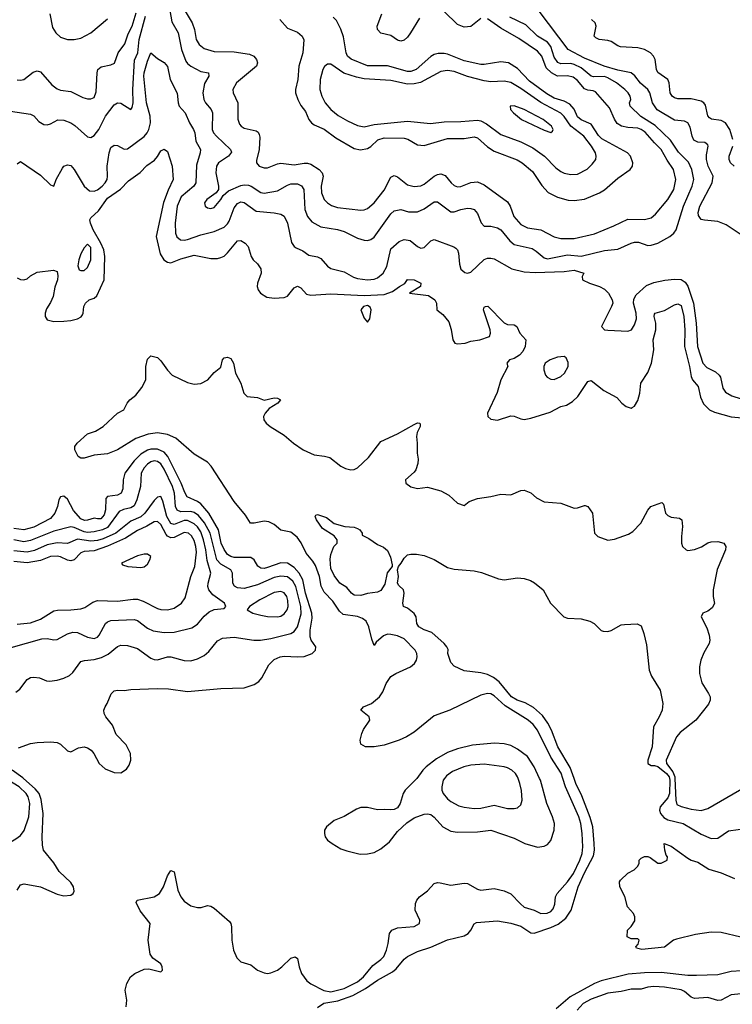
# Model space of a CAD drawing. Header units: inches. Extents: x 501365 to 657855, y 482276 to 547543.
# Tile 129 of 256: x 550204 to 554477, y 498646 to 504549. Entities that reach past the tile are written whole.
import ezdxf

# ---------------------------------------------------------------- set-up
doc = ezdxf.new("R2010")
doc.units = ezdxf.units.IN
doc.header["$MEASUREMENT"] = 0
doc.layers.add('A5459', color=7, linetype='Continuous')
doc.layers.add('A5550', color=7, linetype='Continuous')

msp = doc.modelspace()

# ---------------------------------------------------------------- linework, layer by layer
at = {"layer": 'A5459', "color": 5}
for points, elevation in [([(550000, 499488.8), (550006.9, 499493.1), (550030.8, 499550), (550047.3, 499570), (550131.6, 499608.4), (550182.1, 499637.9), (550210, 499658.5), (550231.4, 499688.6), (550258.4, 499770), (550265.3, 499850), (550255.5, 499890), (550243.1, 499910), (550200.8, 499950), (550130, 499993.5), (550112.5, 500000)], 1940), ([(550189.8, 499330.2), (550210, 499363), (550231.8, 499368.2), (550330, 499350.2), (550430, 499305.5), (550470, 499297.3), (550510, 499299.5), (550525.1, 499310), (550530, 499324.7), (550526, 499350), (550510, 499377.2), (550441.9, 499441.9), (550410, 499494.6), (550347.9, 499570), (550340.2, 499600.2), (550338.5, 499650), (550345.9, 499790), (550333.3, 499873.3), (550320.3, 499910), (550298.1, 499938.1), (550227.1, 500000)], 1920), ([(550842.7, 498630), (550846.6, 498670), (550836, 498730), (550846, 498770), (550869.2, 498810), (550894, 498830), (550950, 498857.1), (550978.4, 498858.4), (551050, 498840.7), (551061.2, 498850), (551059.5, 498870), (551050, 498889), (551002.7, 498922.7), (550986.5, 498946.5), (550974.7, 499030), (550987.3, 499130), (550927.4, 499207.4), (550903.3, 499256.7), (550908.7, 499270), (551010, 499290.2), (551042, 499310), (551066.4, 499350), (551090, 499417.3), (551110, 499447.3), (551130, 499441), (551153.1, 499330), (551170, 499290.6), (551190, 499263.8), (551230, 499237.3), (551270, 499226.8), (551292.7, 499227.3), (551330, 499238.8), (551350, 499234.8), (551370, 499222.8), (551462.5, 499142.5), (551470, 499131.3), (551474.4, 499110), (551476.5, 499030), (551486.5, 498970), (551505.7, 498925.7), (551530, 498900.3), (551590, 498883.1), (551630.2, 498850.2), (551670, 498834), (551690, 498831.7), (551710, 498834.6), (551750, 498851.7), (551776.3, 498870), (551830, 498923.6), (551856, 498930), (551870, 498920.7), (551879.8, 498870), (551894.3, 498830), (551926.9, 498786.9), (551949.7, 498769.7), (552028.7, 498728.7), (552070, 498720.9), (552150, 498740.9), (552230, 498781.2), (552265.7, 498810), (552321.2, 498878.8), (552370, 498914.5), (552386.9, 498933.1), (552404.1, 498970), (552414.5, 499010), (552421, 499070), (552436.2, 499090), (552470, 499105.2), (552570, 499112), (552600.7, 499130), (552604.2, 499150), (552575.8, 499210), (552578, 499250), (552586, 499270), (552601.6, 499290), (552650, 499325.7), (552690, 499370.3), (552710, 499376), (552725.4, 499374.6), (552790, 499360.7), (552870, 499372.9), (552890, 499371.1), (552950, 499336.9), (552970, 499331.2), (553050, 499340.6), (553110, 499326.4), (553150, 499309.1), (553207.5, 499247.5), (553230, 499229.4), (553290, 499210.2), (553330, 499190.2), (553368, 499192), (553390, 499202.2), (553402.5, 499217.5), (553413, 499247), (553417.4, 499290), (553426.6, 499310), (553490, 499380.4), (553525.7, 499430), (553563.8, 499510), (553576, 499550), (553581.2, 499590), (553577.3, 499670), (553569.6, 499730), (553557.1, 499770), (553476.9, 499950), (553461.5, 500000)], 1880), ([(551990, 498627.6), (552027.6, 498652.4), (552112.9, 498667.1), (552201, 498699), (552278.4, 498741.6), (552350, 498791.6), (552438.8, 498841.2), (552461.4, 498858.6), (552510, 498916.9), (552530, 498932.3), (552590, 498962.3), (552670, 498989.4), (552770, 499033.6), (552870, 499056.3), (552893.5, 499070), (552909.8, 499090), (552930, 499128.4), (552944, 499136), (553070, 499146.3), (553150, 499132.1), (553210, 499114.3), (553270, 499074.4), (553290, 499071.9), (553390, 499106.2), (553433.9, 499126.1), (553478.2, 499161.8), (553511.5, 499210), (553553.4, 499350), (553590, 499433.5), (553644.1, 499535.9), (553651.4, 499570), (553649.9, 499610.1), (553640.3, 499710), (553625.7, 499765.7), (553575, 499895), (553539.2, 499970), (553528.5, 500000)], 1860), ([(552584.9, 500000), (552582.8, 499997.2), (552516.2, 499930), (552503.5, 499910), (552484.9, 499850), (552470, 499824), (552450, 499813.7), (552430, 499811.1), (552394.5, 499814.5), (552350, 499811.2), (552290, 499826.9), (552250, 499825.9), (552223.3, 499816.7), (552150, 499772.5), (552090, 499747.3), (552044, 499710), (552032.7, 499690), (552031.5, 499670), (552036.9, 499650), (552050.4, 499630), (552078.4, 499610), (552130, 499578.5), (552165.4, 499565.4), (552245.6, 499545.6), (552290, 499548.3), (552330, 499555.7), (552370, 499577.6), (552420.8, 499619.2), (552470, 499682), (552525.4, 499734.6), (552570, 499763.5), (552630, 499786.4), (552650, 499788.6), (552670, 499783.2), (552690, 499768.1), (552740.7, 499710), (552790, 499684.1), (552830, 499678.8), (552950, 499680.8), (553030.1, 499690.1), (553170, 499642), (553232.7, 499610), (553310, 499588.6), (553350, 499594), (553370, 499604.7), (553390, 499627.4), (553409.9, 499690), (553410.4, 499730), (553399.3, 499770), (553364.8, 499850), (553326.4, 499990), (553321.7, 500000)], 1920), ([(552751.8, 500000), (552744.5, 499990), (552735, 499950), (552736.2, 499930), (552744.2, 499910), (552770, 499878.6), (552790, 499862.2), (552836.7, 499836.7), (552870, 499827), (552930, 499820.5), (552970, 499822.7), (553050, 499839.4), (553130, 499820.7), (553170, 499819.6), (553190, 499824.6), (553210, 499842), (553216.8, 499870), (553212.6, 499927.4), (553203.7, 499970), (553193.3, 500000)], 1940), ([(554100.1, 500000), (554102, 499990), (554099.8, 499910), (554090, 499884.2), (554044.7, 499830), (554040.5, 499810), (554046.6, 499790), (554065.7, 499765.7), (554090, 499751.1), (554183.2, 499730), (554290, 499665.9), (554350, 499640.2), (554390, 499641.8), (554454, 499686), (554570, 499702.2), (554598.5, 499721.5), (554650, 499788.4), (554696.1, 499823.9), (554724.9, 499855.1), (554738, 499882), (554750, 499978), (554759.5, 500000)], 1860), ([(554133.6, 500000), (554138.5, 499870), (554144.9, 499844.9), (554170, 499831.8), (554230, 499816.8), (554290, 499808.7), (554330, 499819.8), (554520.4, 499930), (554597.4, 499962.6), (554619.3, 499980.7), (554635.2, 500000)], 1880), ([(554527.9, 499047.9), (554410, 499076.2), (554350, 499078.4), (554256.4, 499063.6), (554142.8, 499037.2), (554124.9, 499030), (554070, 498989.4), (553934, 498974), (553903.1, 498983.1), (553898, 498990), (553913.2, 499006.8), (553918, 499030), (553914.6, 499034.6), (553910, 499038), (553870, 499038), (553846, 499050), (553848, 499090), (553870, 499112), (553892.9, 499147.1), (553893.2, 499170), (553884, 499190), (553849.3, 499230), (553832, 499292), (553802, 499350), (553800.4, 499379.6), (553806, 499390), (553850, 499432), (553888.4, 499451.6), (553908.4, 499471.6), (553918, 499490), (553918, 499510), (553930, 499522), (553950, 499532), (553970, 499532), (553985.4, 499525.4), (554030, 499491.3), (554050, 499492), (554086, 499510), (554088, 499530), (554080.1, 499540.1), (554071.8, 499570), (554069.3, 499610.7), (554110, 499594.9), (554210, 499521.7), (554230, 499510.3), (554270, 499497.6), (554336.5, 499456.5), (554410, 499434), (554490, 499400.9)], 1840), ([(554870, 498586), (554775.4, 498755.4), (554738.2, 498798.2), (554690, 498829.4), (554650, 498841.7), (554610, 498847.1), (554532.4, 498847.6), (554470, 498843.1), (554390, 498822.5), (554261.7, 498818.3), (554210, 498819.3), (554050, 498837.5), (553950, 498835.6), (553853.7, 498826.3), (553690, 498787.3), (553650, 498771.3), (553505, 498690), (553420.7, 498619.3)], 1860), ([(554531, 498709), (554470, 498702.1), (554410, 498670.6), (554390, 498668.1), (554330, 498686.4), (554250, 498680.1), (554230, 498689.9), (554190, 498723), (554170, 498732), (554070, 498749.6), (554006.3, 498753.7), (553970.4, 498749.6), (553930, 498735.9), (553870, 498737.8), (553810, 498723.5), (553730, 498712.1), (553630, 498676.7), (553583.1, 498650), (553546.2, 498610)], 1880)]:
    msp.add_lwpolyline(points, dxfattribs=dict(at, elevation=elevation))
at = {"layer": 'A5550', "color": 5}
for points, elevation in [([(551095.9, 504650), (551115.8, 504535.8), (551155, 504470), (551174, 504370), (551201.2, 504301.2), (551210, 504286.5), (551230, 504270.2), (551290, 504237.3), (551336, 504230), (551339.3, 504210), (551313.4, 504166.6), (551302.9, 504110), (551309, 504071), (551317.7, 504050), (551352.4, 504010), (551361.1, 503990), (551357.9, 503890), (551365.9, 503870), (551383.7, 503850), (551469.3, 503770), (551473.9, 503753.9), (551456.9, 503730), (551396.6, 503690), (551384.3, 503670), (551380.1, 503630), (551396.5, 503550), (551395.8, 503530), (551383.1, 503510), (551326.5, 503470), (551313.4, 503450), (551316.4, 503430), (551330, 503420.3), (551350, 503416.5), (551370, 503423.2), (551409.7, 503470), (551425.1, 503494.9), (551456.6, 503523.4), (551530, 503553.9), (551550, 503558.9), (551576.3, 503556.3), (551592.9, 503550), (551650, 503512.5), (551670, 503508.5), (551750, 503522.5), (551810, 503557.8), (551830, 503564.8), (551870, 503564.1), (551893.5, 503553.5), (551908.4, 503530), (551915, 503410), (551930, 503369), (551956.9, 503336.9), (552010, 503307.9), (552110.9, 503290.9), (552150, 503278.4), (552230, 503238.3), (552270, 503226.5), (552290, 503225.6), (552310, 503230.9), (552330, 503245.2), (552430, 503385.2), (552450, 503402.2), (552490, 503410.3), (552536.5, 503396.5), (552590, 503396), (552630, 503414), (552690, 503457.8), (552710, 503457.6), (552790, 503396.5), (552810, 503396.5), (552850, 503410.9), (552890, 503418), (552910, 503417.8), (552930, 503411.4), (552950, 503386), (552971, 503331), (552990, 503311.7), (553030, 503310.2), (553070, 503300.2), (553090, 503289.2), (553143.1, 503223.1), (553170, 503201.7), (553276.5, 503176.5), (553301.7, 503161.7), (553350, 503120.7), (553370, 503115.8), (553490, 503138.3), (553570, 503132.1), (553710, 503165.7), (553790, 503172.9), (553870, 503210.1), (553890, 503215.3), (553914.5, 503214.5), (553970, 503196.1), (553990, 503196.8), (554030.8, 503209.2), (554102.7, 503250), (554126.2, 503270), (554140.4, 503290), (554184.9, 503430), (554237.4, 503550), (554245.6, 503590), (554234.6, 503650), (554213.9, 503693.9), (554154.2, 503754.2), (554107.3, 503827.3), (554014.7, 503914.7), (553928.5, 503968.5), (553863.8, 504030), (553861.7, 504050), (553868.4, 504070), (553864.6, 504090), (553853.4, 504110), (553833.7, 504130), (553781.9, 504170), (553730, 504200.8), (553710, 504207.9), (553645.4, 504205.4), (553630, 504210.9), (553570, 504261.1), (553530, 504281.2), (553510, 504285.4), (553450, 504284.4), (553431.8, 504291.8), (553410, 504324.5), (553388.3, 504388.3), (553370, 504413.2), (553310, 504451), (553238.5, 504518.5), (553143.4, 504563.4)], 1960), ([(550110, 504007.2), (550270, 503982.6), (550290, 503972.4), (550319.4, 503939.4), (550350, 503919.6), (550370, 503918.3), (550390, 503924.2), (550432.1, 503947.9), (550470, 503947.5), (550510, 503930.9), (550534.7, 503914.7), (550610, 503846.7), (550630, 503843.2), (550650, 503854), (550679, 503890), (550719.3, 503970), (550770, 504039), (550790, 504050.2), (550810, 504047.7), (550870, 504010.5), (550877.8, 504022.2), (550884.1, 504050), (550882.5, 504130), (550893.1, 504306.9), (550912, 504350), (550919.8, 504430), (550958.4, 504570)], 1960), ([(550190, 504189.1), (550210, 504186.5), (550230, 504190.3), (550285.5, 504234.5), (550310, 504243.2), (550330, 504235.5), (550397.5, 504157.5), (550430, 504134.1), (550450, 504127), (550510, 504118.3), (550582.5, 504082.5), (550610, 504074.3), (550630, 504074), (550650, 504082.7), (550663.7, 504116.3), (550668.1, 504230), (550672.7, 504250), (550693.4, 504266.6), (550750, 504277.7), (550772.7, 504287.3), (550794.9, 504350), (550835.2, 504404.8), (550855.7, 504464.3), (550879.1, 504510), (550903.1, 504590)], 1980), ([(550384.3, 504584.3), (550401.1, 504501.1), (550420.9, 504470), (550450, 504443.8), (550490, 504429.4), (550530.1, 504430.1), (550570, 504439), (550630, 504470.1), (550730, 504554.8)], 2020), ([(551190.1, 504610), (551238, 504530), (551251.8, 504490), (551263.3, 504430), (551280.2, 504400.2), (551310, 504377.1), (551370, 504358.6), (551490, 504356.3), (551583, 504343), (551608.8, 504330), (551624.7, 504310), (551631.1, 504290), (551625.2, 504270), (551504.4, 504170), (551481.7, 504130), (551484.9, 504110), (551512.7, 504050), (551511.9, 503951.9), (551522.4, 503922.4), (551531.8, 503910), (551550, 503898.2), (551621.9, 503881.9), (551633.9, 503873.9), (551640.7, 503860.7), (551644.2, 503844.2), (551640.2, 503770), (551624, 503704), (551624.2, 503690), (551640.5, 503670), (551670, 503661.5), (551690, 503661.5), (551750, 503685.4), (551770, 503688.6), (551850, 503678.3), (551910, 503688.4), (551930, 503688.9), (551950, 503683.3), (552000.6, 503650), (552017.5, 503630), (552023.3, 503610), (552013, 503550), (552013.7, 503510), (552029.3, 503470), (552049.1, 503450), (552074.2, 503434.2), (552110, 503423), (552250, 503406.9), (552270, 503408.1), (552290, 503417.2), (552330, 503451.9), (552390, 503526.7), (552430, 503605.2), (552450, 503615.8), (552470, 503607.8), (552530, 503558.9), (552570, 503548.3), (552610, 503553.5), (552630, 503563.5), (552690, 503610.7), (552710, 503621), (552730, 503624.6), (552755.7, 503615.7), (552792.1, 503570), (552810, 503555.5), (552830, 503547.8), (552850, 503549.4), (552910, 503572.4), (552950, 503576.3), (552990, 503559.4), (553130, 503457.8), (553145, 503430), (553166.4, 503370), (553210, 503320.2), (553250, 503301.9), (553330, 503288.5), (553410, 503247.5), (553450, 503236.2), (553530, 503238.1), (553650, 503265.9), (553767.6, 503312.4), (553850, 503353), (553950, 503350.9), (553990, 503361.6), (554016.7, 503383.3), (554089.9, 503470), (554126, 503530), (554139, 503590), (554125.2, 503650), (554086.8, 503706.8), (554051, 503771), (554009.9, 503809.9), (553955.4, 503875.4), (553931.1, 503891.1), (553910, 503897.6), (553850, 503902), (553812.8, 503910), (553786.9, 503926.9), (553770, 503953.3), (553739.9, 504019.9), (553656.7, 504116.7), (553643, 504123), (553610, 504126.2), (553590, 504134.8), (553550, 504185.3), (553523.8, 504203.8), (553490, 504212.2), (553430, 504210.6), (553392.2, 504230), (553360.6, 504260.6), (553334.6, 504330), (553310, 504359.5), (553196.4, 504436.4), (553090, 504498.4), (553010, 504553.9)], 1980), ([(552601.3, 504558.7), (552548.2, 504470), (552530, 504444.5), (552510, 504426.5), (552490, 504420.2), (552470, 504425.4), (552430, 504453.6), (552368.8, 504468.8), (552350, 504489.6), (552347.6, 504510), (552375.5, 504584.5)], 1980), ([(552970, 504555.7), (552910, 504508.6), (552870, 504503.8), (552830, 504520.9), (552750, 504597.3)], 1980), ([(554590, 503219.1), (554439.5, 503319.5), (554390, 503339.6), (554310, 503346.4), (554290, 503352), (554274.3, 503374.3), (554273.1, 503393.1), (554281.6, 503430), (554356.5, 503570), (554362.9, 503610), (554332.7, 503670), (554322.2, 503710), (554321.9, 503738.1), (554333.1, 503790), (554330, 503799.3), (554312.9, 503812.9), (554270, 503815), (554246.7, 503826.7), (554235.6, 503850), (554223.6, 503903.6), (554210, 503930.9), (554190, 503940.7), (554130, 503946.7), (554027.5, 504007.5), (553998.3, 504050), (553982.1, 504110), (553971.4, 504130), (553927.5, 504167.5), (553893, 504213), (553870.4, 504230.4), (553790, 504246.5), (553708.5, 504270), (553590, 504318.4), (553493.6, 504370), (553319.4, 504599.4)], 1940), ([(551765, 504550), (551810, 504498), (551870, 504474.9), (551898.2, 504450), (551907.4, 504427.4), (551901.6, 504350), (551878, 504270), (551872.5, 504190), (551858.4, 504130), (551857.8, 504110), (551871.2, 504071.2), (551890, 504034.4), (551917.7, 503997.7), (551938.8, 503950), (551954.4, 503930), (551970, 503918.6), (552030, 503892.7), (552100.6, 503840.6), (552210, 503776.8), (552248, 503768), (552290, 503777), (552310, 503788.8), (552351.3, 503828.7), (552390, 503841.5), (552510, 503838.9), (552532.3, 503832.3), (552590, 503799.2), (552630, 503793.9), (552770, 503837.5), (552870, 503835.7), (552930, 503845.7), (552950, 503840.1), (553010, 503787.3), (553050, 503761.2), (553188.1, 503708.1), (553218, 503690), (553278.9, 503638.9), (553334.2, 503554.2), (553372.3, 503512.3), (553430, 503485.5), (553493, 503467), (553530, 503464.8), (553590, 503472.7), (553680.4, 503510), (553710.6, 503529.4), (553790, 503599.7), (553865.4, 503650), (553878.8, 503670), (553880.7, 503690), (553866, 503730), (553847.9, 503750), (553695.3, 503835.3), (553675.6, 503855.6), (553630, 503923.1), (553570, 503947.9), (553550, 503967), (553530, 504012.5), (553502.5, 504042.5), (553470, 504060.5), (553410, 504078.9), (553364.9, 504104.9), (553261.1, 504181.1), (553190, 504255.8), (553134.8, 504290), (553090, 504297.1), (552990, 504279.4), (552970, 504279.7), (552870, 504302.8), (552770, 504341.3), (552750, 504346), (552714, 504346), (552690, 504339.3), (552670, 504327.5), (552581.4, 504250), (552550, 504237.8), (552530, 504237.8), (552410, 504273.1), (552290, 504272.7), (552192, 504312), (552169.9, 504330), (552161.7, 504350), (552145.5, 504445.5), (552130, 504491.6), (552104.9, 504544.9), (552084.8, 504564.8)], 2020), ([(554480.2, 503830), (554463.2, 503890), (554437, 503930), (554410, 503945.2), (554352.3, 503952.3), (554339.9, 503959.9), (554330, 503972), (554316, 504036), (554306.2, 504050), (554290, 504060.2), (554230, 504074.1), (554150, 504074.7), (554130, 504079.8), (554116.4, 504090), (554104.7, 504110), (554098.4, 504170), (554090.7, 504190), (554031.6, 504231.6), (554022.7, 504250), (554014.6, 504310), (554005.5, 504330), (553987.4, 504350), (553950, 504369.9), (553910, 504380.6), (553806.3, 504386.3), (553790, 504391.2), (553750, 504418.9), (553730, 504425.1), (553678, 504430), (553659.6, 504439.6), (553649.5, 504450), (553660.9, 504510), (553655.1, 504530), (553633.2, 504550)], 1920), ([(550190, 503684), (550210, 503698), (550330, 503617.6), (550390, 503558), (550410, 503551), (550424, 503590), (550460.5, 503659.5), (550470, 503670.4), (550490, 503679.5), (550510, 503674.4), (550530, 503650.4), (550591.3, 503551.3), (550623.5, 503523.5), (550650, 503520.4), (550670, 503529.1), (550698.1, 503550), (550717.8, 503570), (550728.4, 503590), (550731.8, 503610), (550729.4, 503670), (550739.9, 503750), (550750, 503782), (550770, 503796.5), (550790, 503793.8), (550830, 503773.6), (550850, 503775.2), (550950, 503847.8), (550969.2, 503870.8), (550978.4, 503890), (550987.8, 503930), (550987.6, 503970), (550964.1, 504050), (550949.2, 504210), (550950.4, 504230), (550970, 504299.3), (550990, 504350.8), (551030, 504317), (551070, 504291.8), (551090, 504267.3), (551106.7, 504190), (551148.5, 504108.5), (551154.3, 504050), (551160.9, 504030), (551195.9, 503990), (551222.1, 503930), (551247, 503890), (551254.2, 503870), (551261.2, 503821.2), (551288.4, 503770), (551287, 503750), (551263.9, 503676.1), (551261, 503570), (551249.1, 503550), (551172.2, 503487.8), (551148.1, 503430), (551136.6, 503330), (551138, 503270), (551146.6, 503246.6), (551169, 503229), (551190, 503226.8), (551210, 503230.6), (551290, 503258.5), (551370, 503279), (551430, 503304.8), (551450, 503324.3), (551459.4, 503340.6), (551490, 503420.2), (551510, 503447.8), (551530, 503456.1), (551550, 503453.2), (551621.3, 503401.3), (551731, 503391), (551770, 503382.7), (551790, 503370.3), (551811, 503330), (551833.5, 503213.5), (551849.3, 503189.3), (551861.4, 503181.4), (551902.2, 503162.2), (551937.3, 503137.3), (551990, 503126.8), (552010, 503116.6), (552050.7, 503070.7), (552070, 503057.7), (552150, 503037.8), (552206.2, 503006.2), (552230, 502997.6), (552290, 502989.6), (552330, 502993), (552350, 503000.4), (552383.4, 503030), (552404.8, 503070), (552430, 503176), (552480, 503220), (552510, 503230.2), (552545.9, 503225.9), (552590, 503189), (552610, 503179), (552630, 503183.6), (552670, 503223.1), (552690, 503230.2), (552807.3, 503187.3), (552819, 503179), (552828.5, 503168.5), (552835.2, 503150), (552842.3, 503082.3), (552850, 503053), (552873.2, 503033.2), (552890, 503030.2), (552910, 503036.2), (552990, 503111), (553010, 503119.3), (553030, 503120.2), (553050, 503115.5), (553155.6, 503055.6), (553230, 503037.1), (553294.2, 503034.2), (553470, 503039.4), (553530, 503046.7), (553587.3, 503030), (553576, 503010), (553578, 502990), (553621, 502970), (553681, 502950), (553710, 502933.4), (553734, 502910), (553757.3, 502870), (553760.7, 502850), (553752.7, 502830), (553692.7, 502710), (553710, 502690.5), (553730, 502687.6), (553850, 502682.4), (553872, 502690), (553890, 502718.8), (553903.5, 502756.5), (553901, 502790), (553884.5, 502850), (553886.1, 502873.9), (553901.3, 502898.7), (553963.7, 502956.3), (554006.1, 502973.9), (554072.7, 502987.3), (554130, 502994.2), (554170, 502991), (554195.2, 502975.2), (554210.7, 502950.7), (554243.6, 502850), (554260.6, 502730), (554269.4, 502590), (554301.1, 502490), (554323.6, 502463.6), (554376.9, 502436.9), (554398.7, 502418.7), (554406.5, 502406.5), (554420, 502340), (554436.4, 502316.4), (554473.5, 502293.5), (554530, 502276.1)], 1940), ([(550190, 503000.4), (550210, 502990.4), (550230, 502988.4), (550250, 502994.9), (550270, 503013), (550310, 503035.5), (550408, 503048), (550430, 503039.1), (550433.5, 503013.5), (550430.1, 502990.1), (550415.4, 502944.6), (550405, 502890), (550390, 502853.8), (550364.8, 502815.2), (550356.3, 502790), (550356.1, 502770), (550370, 502750.2), (550410, 502740.1), (550470, 502741.7), (550510, 502744.8), (550550, 502755.6), (550572.5, 502767.5), (550580.4, 502779.6), (550585.7, 502790), (550589.4, 502830), (550598.3, 502850), (550620.4, 502870), (550650, 502878.7), (550666.9, 502893.1), (550709.9, 502990), (550714.8, 503130), (550708.8, 503170), (550691.7, 503210), (550644.6, 503290), (550628.2, 503330), (550625.3, 503350), (550630, 503361.6), (550676.1, 503403.9), (550730, 503478.8), (550807.9, 503532.1), (550856.9, 503583.1), (550927.3, 503632.7), (550965.7, 503674.3), (551012.9, 503707.1), (551031.6, 503728.4), (551050, 503762.6), (551070, 503773.1), (551090, 503759.3), (551118.9, 503670), (551124.5, 503590), (551093.9, 503526.1), (551067.2, 503452.8), (551023.4, 503250), (551045.8, 503145.8), (551067.8, 503110), (551090, 503095), (551110, 503091.3), (551170, 503115.2), (551250, 503136.6), (551350, 503117.8), (551390, 503117.8), (551410, 503122.3), (551430, 503132.1), (551450, 503151.1), (551510, 503224), (551530, 503224.9), (551556.4, 503210), (551574.4, 503190), (551591.8, 503130), (551604.9, 503110), (551630, 503086), (551650, 503054.4), (551651.6, 503030), (551630.2, 502970), (551628.8, 502950), (551634.2, 502930), (551648.7, 502908.7), (551686, 502886), (551730, 502880.4), (551790, 502882.8), (551810, 502892.4), (551850, 502940.5), (551870, 502950.9), (551890, 502941.3), (551924.3, 502904.3), (551950, 502896.8), (552070, 502905.6), (552270, 502894.8), (552390, 502901.1), (552440.7, 502919.3), (552481.2, 502950), (552512.7, 502967.3), (552530, 502990.4), (552570, 502988.5), (552610.6, 502970), (552607.3, 502950), (552542, 502910), (552655.4, 502895.4), (552694.4, 502870), (552703.8, 502850), (552706, 502810), (552741.4, 502781.4), (552776.7, 502736.7), (552791.5, 502691.5), (552802.3, 502630), (552812.7, 502610), (552830, 502605.9), (552875.1, 502610), (552910, 502621.5), (552964, 502630), (553020.9, 502650), (553027.6, 502670), (553024.4, 502690), (552985.7, 502810), (552990, 502826), (552998, 502830), (553011, 502831), (553110, 502732.2), (553130, 502722.3), (553170, 502719.7), (553184.6, 502710), (553204.2, 502670), (553238.5, 502630), (553235.8, 502590), (553220.3, 502559.7), (553201.3, 502538.7), (553170, 502517.3), (553141, 502510), (553126, 502490), (553130.4, 502470), (553089.5, 502390.5), (553067.1, 502312.9), (553010.3, 502190), (553010.4, 502170), (553030, 502153.7), (553070, 502148.5), (553150, 502174.6), (553170, 502172.5), (553210, 502155.3), (553230, 502152.5), (553270, 502160.1), (553384.2, 502195.8), (553449.4, 502230), (553482.5, 502237.5), (553519.4, 502260.6), (553550.9, 502289.1), (553610, 502379.5), (553630, 502384.9), (553706, 502326), (553784.9, 502284.9), (553815.8, 502250), (553840.5, 502230), (553870, 502220.3), (553876.8, 502223.2), (553890, 502232.7), (553910, 502266.4), (553923.1, 502310), (553929, 502370), (553970, 502433.6), (553992.2, 502490), (554007, 502570), (554002.1, 502630), (554019.6, 502690), (554017.9, 502730), (554007.9, 502770), (554010, 502782.8), (554015.1, 502790), (554070, 502804.9), (554130, 502840.3), (554150, 502844.9), (554170, 502835.5), (554186, 502770), (554193.1, 502690), (554190.6, 502590), (554221.5, 502470), (554230.1, 502410.1), (554238.9, 502390), (554271.9, 502350), (554286.2, 502286.2), (554305.3, 502245.3), (554340.2, 502210), (554370, 502195.9), (554470, 502168.5), (554578.1, 502158.1)], 1920), ([(554487.8, 503670), (554466.6, 503690), (554457.7, 503710), (554458.3, 503730), (554480.7, 503790)], 1920), ([(553461.5, 500000), (553451.7, 500031.7), (553390, 500126.8), (553308.8, 500288.8), (553282.9, 500322.9), (553252.9, 500350), (553115.1, 500435.1), (553050, 500495.7), (553030, 500507.2), (553010, 500509.9), (552970, 500499.5), (552782.7, 500410), (552690, 500376.2), (552570, 500278.5), (552524.2, 500250), (552480.4, 500230), (552390, 500199.2), (552329.7, 500189.7), (552278, 500190), (552250, 500205.2), (552246, 500230), (552255.6, 500270), (552265.9, 500294.1), (552303.6, 500350), (552300.7, 500370), (552249, 500410), (552265.1, 500430), (552314.5, 500450), (552362, 500490), (552380.8, 500519.2), (552401.3, 500570), (552429.1, 500610.9), (552459.5, 500630), (552547.6, 500670), (552572.1, 500690), (552583.1, 500710), (552587.6, 500730), (552585, 500750), (552575.4, 500770), (552510, 500836.7), (552470, 500855.3), (552430, 500863.8), (552410, 500865.2), (552385.3, 500854.7), (552342.5, 500817.5), (552330, 500797), (552315.6, 500835.6), (552298.6, 500910), (552282.2, 500942.2), (552259.3, 500959.3), (552230, 500971.5), (552143.5, 500983.5), (552122.3, 501002.3), (552082.1, 501062.1), (552030, 501116.1), (552012.2, 501152.2), (552001.8, 501210), (551977.6, 501277.6), (551962.5, 501302.5), (551922.7, 501350), (551891.8, 501411.8), (551867.6, 501447.6), (551830, 501477.3), (551770, 501487.8), (551730, 501522.8), (551697.8, 501537.8), (551670, 501542), (551609.8, 501529.8), (551588.2, 501530), (551557.6, 501577.6), (551490, 501659.8), (551351.5, 501871.5), (551330, 501897.2), (551250, 501945), (551140.5, 502040.5), (551090, 502062.3), (551030, 502072.1), (550975.6, 502064.4), (550901.2, 502038.8), (550790, 501970.7), (550730, 501945.3), (550650, 501937.6), (550590, 501919.5), (550570, 501919.3), (550554, 501930), (550534, 501970), (550535.1, 501990), (550548, 502010), (550610, 502065.5), (550658.8, 502081.2), (550704.5, 502110), (550790, 502190.4), (550829.5, 502210.5), (550849.6, 502250), (550865.6, 502270), (550901.5, 502298.5), (550936.9, 502343.1), (550959.9, 502390), (550961.1, 502470), (550970, 502513.4), (550990, 502534.4), (551030, 502524.6), (551050, 502504), (551090, 502447.1), (551118, 502418), (551210, 502372.9), (551250, 502363.5), (551290, 502368.1), (551331.9, 502390), (551370, 502433.7), (551410, 502464.9), (551420.7, 502510), (551430, 502522), (551450, 502526), (551470, 502517.1), (551486, 502490), (551499.2, 502430), (551531.3, 502370), (551547.7, 502310), (551568.8, 502290), (551630, 502283.2), (551670, 502267.2), (551730, 502281.5), (551750, 502279.5), (551767.7, 502270), (551752.4, 502250), (551701.1, 502218.9), (551676.6, 502190), (551666.8, 502170), (551667.5, 502150), (551681.7, 502130), (551706.2, 502110), (551790, 502058.4), (551845.4, 502010), (551904.7, 501970), (551970, 501939.9), (552032.7, 501932.7), (552063.6, 501923.6), (552130, 501871.6), (552158, 501858), (552190, 501851.2), (552210, 501853), (552230, 501861.6), (552295.8, 501924.2), (552370, 502020.3), (552470, 502066.7), (552570, 502122.6), (552590, 502131.4), (552602, 502130), (552606.4, 502126.4), (552606, 502110), (552586.9, 502073.1), (552583.9, 502050), (552588.4, 502010), (552587.4, 501950), (552593.9, 501913.9), (552591.5, 501888.5), (552579.3, 501850), (552570, 501835.4), (552517, 501790), (552520.4, 501770), (552550, 501748.9), (552590, 501738.9), (552650, 501747.2), (552730, 501724.9), (552777.8, 501697.8), (552830, 501650.7), (552870, 501636), (552898.6, 501661.4), (552950, 501678.7), (553030, 501690.4), (553090, 501704.9), (553150, 501700.4), (553210, 501726.4), (553230, 501728.4), (553270, 501712.4), (553303, 501683), (553350, 501658.7), (553450, 501650.4), (553530, 501620.4), (553550, 501621.6), (553590, 501637.3), (553595.9, 501635.9), (553610, 501630.8), (553638, 501590), (553650.5, 501470), (553670, 501450.5), (553730, 501428.4), (553770, 501435.3), (553854.6, 501465.4), (553880, 501480), (553928.5, 501530), (553970, 501608), (553989.6, 501630), (554054.4, 501654.4), (554065.4, 501645.4), (554076, 501590), (554090, 501576), (554110, 501567.3), (554159.8, 501559.8), (554174.8, 501550), (554179.3, 501510), (554171.7, 501450), (554172, 501410), (554178.4, 501390), (554200.7, 501370), (554210, 501365.7), (554250, 501371.8), (554291.9, 501388.1), (554330, 501411.8), (554350, 501418.7), (554390, 501420.4), (554426, 501410), (554439.1, 501390), (554437.1, 501370), (554387.3, 501252.7), (554361.5, 501130), (554361.5, 501090), (554370, 501048.7), (554356.7, 501023.3), (554330, 501002.9), (554301, 500990), (554290.6, 500970), (554323.8, 500903.8), (554339.4, 500859.4), (554343.2, 500830), (554337.6, 500810), (554306.4, 500753.6), (554288.4, 500710), (554280.9, 500670), (554281.5, 500630), (554293.7, 500573.7), (554335, 500510), (554343.5, 500490), (554344.2, 500470), (554333.7, 500446.3), (554258.2, 500350), (554165, 500275), (554143, 500250), (554080.1, 500110), (554083.3, 500090), (554120.1, 500040.1), (554133.2, 500010), (554133.6, 500000)], 1880), ([(550196.9, 500183.1), (550270, 500210.4), (550310, 500216.3), (550390, 500219.3), (550430, 500214.9), (550450, 500204.9), (550490, 500165.5), (550510, 500160.5), (550557.3, 500182.7), (550590, 500188.9), (550610, 500184.2), (550632.2, 500170), (550649.2, 500149.2), (550681.5, 500090), (550717.1, 500057.1), (550770, 500034.8), (550810, 500034.7), (550844.1, 500055.9), (550860, 500080), (550869.9, 500110), (550869.1, 500150), (550841.9, 500201.9), (550782.8, 500262.8), (550760.4, 500320.4), (550720.9, 500370), (550711, 500390), (550709.8, 500410), (550716.3, 500430), (550729.8, 500450.2), (550752.9, 500507.1), (550770, 500525.3), (550790, 500530.2), (550830, 500526.7), (550870, 500532.4), (551030, 500538.8), (551096.8, 500536.8), (551210, 500520.9), (551410, 500540.3), (551550, 500543.7), (551610, 500563.6), (551639, 500581), (551656.7, 500603.3), (551698.3, 500681.7), (551730, 500714.2), (551766.6, 500730), (551790, 500733.4), (551870.7, 500729.3), (551910, 500732.1), (551958.4, 500750), (551978.9, 500770), (551979.2, 500790), (551951.3, 500830), (551945.4, 500850), (551945.5, 500890), (551958.7, 500961.3), (551956.2, 500990), (551917.4, 501110), (551902.6, 501190), (551880.4, 501230), (551850, 501263.8), (551810, 501291.1), (551770, 501292.8), (551690, 501264.7), (551670, 501259.3), (551650, 501259.9), (551631.9, 501271.9), (551610, 501310.6), (551590, 501325.6), (551490, 501325.7), (551470, 501330.7), (551450, 501343.6), (551430, 501372.2), (551413.3, 501410), (551397.4, 501490), (551337.5, 501590), (551290, 501646.9), (551270, 501660.8), (551208.9, 501688.9), (551193.7, 501713.7), (551172.2, 501770), (551093, 501930), (551070, 501955.6), (551030, 501975), (550990, 501974.1), (550970, 501967.9), (550930, 501943.5), (550890, 501904.5), (550834.3, 501830), (550824.2, 501790), (550823.6, 501736.4), (550812.4, 501710), (550790, 501698.2), (550730, 501691.1), (550721, 501679), (550719.8, 501610), (550710, 501580.6), (550690, 501557.4), (550670, 501555.9), (550650, 501561.2), (550610, 501547.8), (550592.9, 501547.1), (550570, 501556.4), (550526, 501606), (550490, 501673.7), (550470, 501693.2), (550450, 501688.7), (550439.8, 501670), (550430.9, 501630), (550415.1, 501590), (550390, 501559), (550290, 501506.7), (550230, 501489.9), (550170, 501498.4)], 1920), ([(550181.8, 500518.2), (550205, 500535), (550250, 500592.4), (550270, 500604.4), (550290, 500608.2), (550323.8, 500603.8), (550366, 500586), (550383.8, 500583.8), (550428.4, 500588.4), (550470, 500600.7), (550502, 500618), (550523.9, 500636.1), (550570, 500700.8), (550592.2, 500707.8), (550650, 500712.7), (550694.1, 500725.9), (550734.9, 500745.1), (550790, 500790.2), (550810, 500799.7), (550850, 500797.7), (550910, 500779), (550990, 500721.8), (551010, 500713), (551030, 500711.1), (551090, 500729.4), (551110, 500729.4), (551190, 500707.8), (551230, 500706), (551270, 500716.9), (551310, 500736.5), (551339.3, 500760.7), (551390, 500824.4), (551419.5, 500840.5), (551490, 500846.2), (551608.5, 500828.5), (551648.6, 500828.6), (551710, 500838.4), (551830, 500868.8), (551850, 500881.7), (551870, 500909.2), (551892.5, 500987.5), (551889.9, 501030), (551860.6, 501150), (551842.9, 501182.9), (551810, 501208.4), (551770, 501213.5), (551730, 501205.1), (551630, 501160.9), (551550, 501138.7), (551510, 501142.1), (551492.9, 501152.9), (551482.6, 501170), (551480.9, 501230), (551469.8, 501250), (551410, 501285), (551387, 501310), (551346.7, 501470), (551312.6, 501532.6), (551276.9, 501576.9), (551250, 501595.2), (551230, 501599.8), (551170, 501599.4), (551147.7, 501607.7), (551138.6, 501630), (551133.1, 501710), (551121.1, 501750), (551070, 501854.3), (551050, 501886), (551030, 501900.7), (551010, 501904.2), (550990, 501897.5), (550970, 501883.7), (550950, 501861.6), (550932.1, 501830), (550929.6, 501750), (550907.3, 501670), (550890, 501635.4), (550870, 501623), (550826.8, 501613.2), (550800.5, 501599.5), (550730, 501504.4), (550701.8, 501490), (550650, 501477.9), (550610, 501474.8), (550590, 501479.2), (550530, 501505.2), (550510, 501509), (550410, 501483.4), (550270, 501426.5), (550230, 501418.3), (550170, 501431.5)], 1940), ([(550154.2, 500785.8), (550336.6, 500836.6), (550370, 500838.6), (550410, 500831.1), (550430, 500832.3), (550490, 500867.3), (550523.5, 500876.5), (550550, 500874.6), (550610, 500847.8), (550650, 500839.7), (550670, 500847.1), (550680.5, 500859.5), (550718.8, 500930), (550730, 500939.7), (550750, 500946.6), (550890, 500953.9), (550910, 500947.6), (550970, 500900.2), (551005.2, 500885.2), (551070, 500875.1), (551130, 500876.3), (551237.3, 500902.7), (551270, 500924.7), (551310, 500973.6), (551340.3, 500999.7), (551370, 501013.8), (551430, 501019.3), (551440.7, 501030), (551433.1, 501050), (551361.7, 501101.7), (551337.9, 501130), (551333, 501150), (551335.3, 501170), (551350.4, 501230), (551327.7, 501307.7), (551321.3, 501370), (551307.4, 501430), (551290, 501478.6), (551270, 501508.2), (551250, 501527.3), (551210, 501546.8), (551190, 501546.4), (551130, 501521.8), (551110, 501528.5), (551085.8, 501570), (551063.1, 501663.1), (551050, 501691.3), (551030, 501686.9), (551010, 501666.4), (550954.4, 501590), (550931, 501569), (550870, 501542.5), (550780.1, 501470), (550704, 501436), (550670, 501426.3), (550630, 501422.2), (550550, 501434.4), (550490, 501409.5), (550430, 501411.9), (550370, 501401), (550292.6, 501367.4), (550250, 501356.1), (550170, 501365.5)], 1960), ([(550190, 500925.5), (550270, 500932.1), (550330, 500954.4), (550410, 501004), (550431.1, 501008.9), (550510, 501010.1), (550570, 501016.8), (550594.1, 501025.9), (550642.1, 501057.9), (550670, 501066.3), (550790, 501062.7), (550884.5, 501075.5), (550910, 501074.7), (550943.7, 501063.7), (551030, 501019), (551050, 501013.1), (551090, 501010.9), (551130, 501021), (551174.8, 501050), (551196.3, 501083.7), (551231.2, 501210), (551255, 501270), (551264.3, 501355.7), (551261.1, 501390), (551250, 501427), (551234, 501454), (551215.6, 501470), (551190, 501475.4), (551130, 501444), (551110, 501441.8), (551090, 501453.6), (551083, 501463), (551050, 501523), (551030, 501539.6), (551010, 501538.9), (550967.3, 501512.7), (550910, 501486.2), (550838.8, 501441.2), (550730, 501393.1), (550650, 501365.2), (550590, 501361.1), (550570, 501352.7), (550530, 501311.1), (550510, 501304.5), (550490, 501307.8), (550450, 501329), (550430, 501332.8), (550390, 501329.9), (550330, 501307.4), (550250, 501292.7), (550170, 501300.6)], 1980), ([(553528.5, 500000), (553505.2, 500065.2), (553430.5, 500190), (553392.5, 500290), (553371.9, 500331.9), (553338.2, 500378.2), (553285.1, 500425.1), (553234.4, 500454.4), (553186.4, 500470), (553153.6, 500490), (553079.1, 500579.1), (553046, 500606), (553010, 500623.7), (552970, 500633.1), (552870, 500644.5), (552810, 500673.2), (552790, 500695.3), (552771.8, 500750), (552772.8, 500772.8), (552766, 500790), (552749.7, 500810), (552675.2, 500875.2), (552630, 500891.3), (552598.3, 500910), (552585, 500930), (552581, 500970), (552569, 500989), (552530, 501021.6), (552506, 501030), (552500.7, 501050), (552509.7, 501110), (552505.4, 501130), (552477.1, 501157.1), (552469.8, 501170), (552475.9, 501210), (552469.6, 501250.4), (552474.8, 501270), (552492.3, 501290), (552510, 501321.6), (552530, 501340.4), (552550, 501345.5), (552584.5, 501344.5), (552630, 501336.3), (552690, 501312.4), (552770, 501264.6), (552810, 501255.2), (552930, 501245.5), (552974.2, 501234.2), (553075.9, 501195.9), (553110, 501190.7), (553190, 501202), (553230, 501198), (553266.9, 501186.9), (553292.1, 501172.1), (553344, 501130), (553387.3, 501050), (553466.8, 500970), (553490, 500961.3), (553570, 500956.5), (553622.7, 500942.7), (553648.9, 500928.9), (553690, 500886.8), (553702.5, 500882.5), (553730, 500882), (553750, 500888), (553810, 500920.7), (553830, 500924), (553907.1, 500927.1), (553930, 500916), (553947.7, 500870), (553962, 500802), (553978.9, 500650), (553992.7, 500612.7), (554043.8, 500530), (554060.3, 500450), (554057, 500410), (554039.6, 500370), (554004.2, 500310), (553997.7, 500190), (553971.2, 500110), (553970.1, 500090.1), (553990, 500077), (554010, 500077.7), (554030, 500071.3), (554083.3, 500030), (554098.2, 500010), (554100.1, 500000)], 1860), ([(553321.7, 500000), (553289, 500070), (553250, 500131), (553190, 500176.6), (553150, 500196.7), (553110, 500208.5), (553051.3, 500211.3), (552920, 500200), (552830, 500178.5), (552770, 500155.8), (552702.9, 500117.1), (552642.2, 500070), (552621.7, 500050), (552584.9, 500000)], 1920), ([(553193.3, 500000), (553189.9, 500009.9), (553177.6, 500030), (553155.8, 500050), (553130, 500063.7), (553110, 500070.6), (552990, 500084.9), (552910, 500079.9), (552868.4, 500070), (552798.8, 500041.2), (552763.7, 500016.3), (552751.8, 500000)], 1940), ([(550227.1, 500000), (550223.3, 500003.3), (550158.3, 500050)], 1920)]:
    msp.add_lwpolyline(points, dxfattribs=dict(at, elevation=elevation))
for points, elevation in [([(552050, 504283), (552032.1, 504267.9), (552022.8, 504250), (552007, 504190), (552004, 504130), (552015.8, 504090), (552036.8, 504050), (552069.2, 504010), (552114.8, 503974.8), (552170, 503942.7), (552230, 503915.5), (552270, 503905.6), (552330, 503920.4), (552530, 503941.5), (552667.4, 503927.4), (552750, 503937.5), (552850, 503938.3), (552950, 503947.1), (552970, 503942), (553003.6, 503923.6), (553090, 503859.8), (553210, 503816.2), (553280.9, 503780.9), (553352, 503730), (553419.8, 503659.8), (553450, 503638.8), (553470, 503629.3), (553510, 503620.2), (553550, 503623.2), (553606.7, 503653.3), (553637.6, 503682.4), (553658, 503710), (553661.4, 503730), (553656.2, 503750), (553632.4, 503790), (553586.9, 503850), (553510, 503911.4), (553468.8, 503968.8), (553448.8, 503988.8), (553330, 504052.6), (553210, 504137.3), (553150, 504171.6), (553110, 504180.5), (553030, 504177.1), (552990, 504182), (552890, 504209), (552810, 504237.8), (552770, 504245), (552730, 504238.9), (552607.1, 504172.9), (552570, 504163.4), (552530, 504162.7), (552430, 504184.5), (552270, 504195.1), (552224.1, 504204.1), (552148.7, 504228.7), (552070, 504281.7)], 2040), ([(553170, 504032.3), (553146, 504030), (553148, 504010), (553164.4, 503990), (553212.7, 503950), (553350, 503886), (553390, 503873), (553399.7, 503880.3), (553403.6, 503890), (553393.1, 503910), (553342.4, 503950), (553228.9, 504011.1)], 2060), ([(550610, 503202.4), (550590, 503180.5), (550570, 503144.5), (550558.5, 503110), (550552.7, 503072.7), (550560.7, 503050), (550570, 503044.4), (550590, 503044.9), (550610, 503063.7), (550630.4, 503110), (550630, 503183.7)], 1940), ([(552290, 502834.5), (552265.5, 502830), (552250.3, 502810), (552270, 502760.5), (552290, 502734.8), (552303.9, 502756.1), (552312.5, 502810), (552305.1, 502825.1)], 1920), ([(553469.7, 502529.7), (553430, 502524.8), (553384.4, 502510), (553355.6, 502490), (553346.4, 502470), (553347.7, 502450), (553357.2, 502417.2), (553366.3, 502406.3), (553390, 502393), (553410, 502392.5), (553450, 502409.1), (553471.1, 502430), (553493.3, 502470), (553493.7, 502493.7), (553481.5, 502521.5)], 1940), ([(552250, 501096.9), (552210, 501099.1), (552193.6, 501110), (552165.5, 501145.5), (552124.7, 501170), (552090, 501216), (552070, 501258), (552065.4, 501314.6), (552070, 501342), (552088.7, 501390), (552108, 501410), (552108.7, 501430), (552090, 501455.1), (552019.4, 501499.4), (551984.2, 501550), (551976, 501570), (551980.7, 501579.3), (551990, 501582), (552043.6, 501563.6), (552090, 501528.2), (552154, 501510), (552210, 501506), (552230, 501498.8), (552244.7, 501490), (552258, 501470), (552258, 501458), (552298.5, 501438.5), (552350, 501402), (552386.4, 501386.4), (552410, 501366.8), (552427.5, 501327.5), (552438.7, 501281.3), (552437.1, 501270), (552407.6, 501232.4), (552394.2, 501165.8), (552370, 501127.6), (552350, 501117.6), (552290, 501109.6)], 1860), ([(550950, 501344.8), (550910, 501334.9), (550814.8, 501290), (550821.6, 501281.6), (550852, 501270), (550930, 501265.1), (550950, 501268.8), (550970, 501284.9), (550984.8, 501310), (550989.7, 501330), (550970, 501343.9)], 2020), ([(551770, 501120.6), (551730, 501115), (551643.6, 501070), (551581.3, 501030), (551567.7, 501010), (551602.8, 500990), (551650, 500978.4), (551690.9, 500970.9), (551750, 500968.1), (551770, 500972.7), (551790, 500986.5), (551807.4, 501010), (551813.8, 501030), (551812.1, 501067.9), (551805.2, 501090), (551790, 501112.4)], 1960)]:
    msp.add_lwpolyline(points, close=True, dxfattribs=dict(at, elevation=elevation))

doc.saveas('drawing.dxf')
